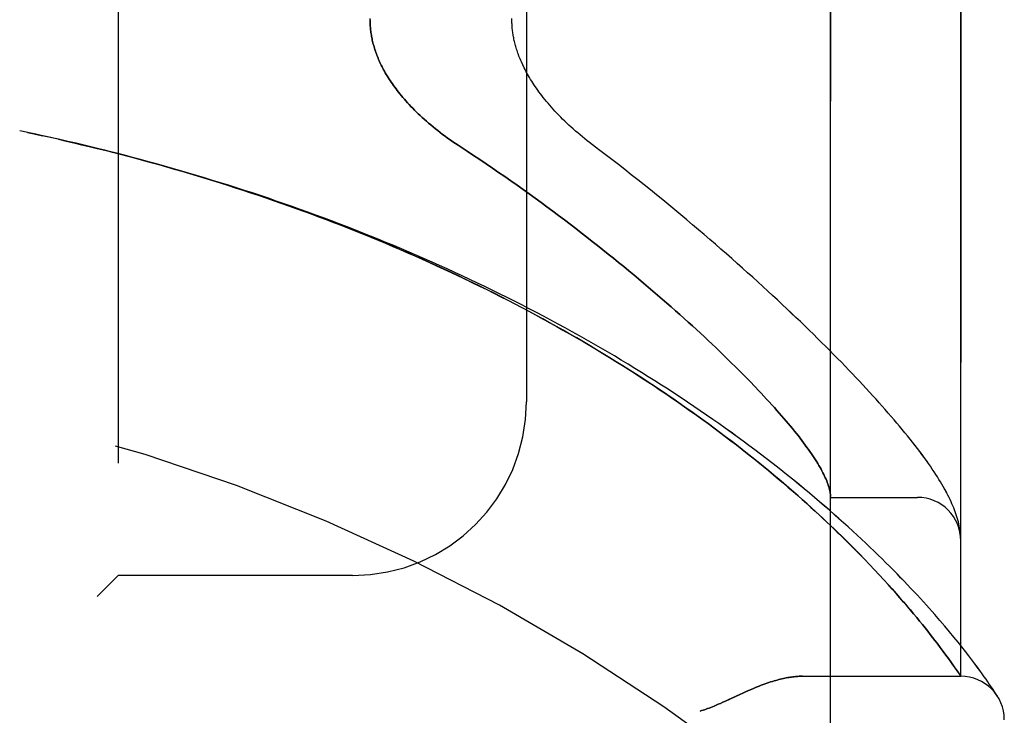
# Model space of a CAD drawing. Header units: inches. Extents: x 0 to 262, y 0 to 169.
# Tile 255 of 256: x 137.07 to 138.49, y 73.85 to 74.85. Entities that reach past the tile are written whole.
import ezdxf

# ---------------------------------------------------------------- set-up
doc = ezdxf.new("R2010")
doc.units = ezdxf.units.IN
doc.header["$LTSCALE"] = 14.384615
doc.header["$MEASUREMENT"] = 0
doc.linetypes.add('HIDDEN', pattern=[0.2, 0.1, -0.1])
doc.layers.add('LEFTHAND_DOOR_ASSEMBLY', color=7, linetype='CONTINUOUS')
doc.layers.add('RIGHTHAND_DOOR_ASSEMBLY', color=7, linetype='CONTINUOUS')

msp = doc.modelspace()

# ---------------------------------------------------------------- linework, layer by layer
at = {"layer": 'LEFTHAND_DOOR_ASSEMBLY', "color": 8, "linetype": 'HIDDEN'}
for p, q in [((138.2404, 73.5293), (138.2404, 76.1718)), ((138.4279, 73.9055), (138.4279, 75.7955)), ((137.2154, 75.6505), (137.2154, 74.0505)), ((137.8029, 75.4005), (137.8029, 74.3005)), ((137.0854, 74.6881), (137.0739, 74.6905)), ((137.097, 74.6856), (137.085, 74.6882)), ((137.1086, 74.6831), (137.097, 74.6856)), ((138.0857, 74.3685), (138.0957, 74.3587)), ((138.0957, 74.3587), (138.1054, 74.3491)), ((138.1054, 74.3491), (138.1147, 74.3398)), ((138.1147, 74.3398), (138.1237, 74.3306)), ((138.2404, 74.163), (138.3654, 74.163)), ((138.4271, 74.1129), (138.4269, 74.114)), ((138.4272, 74.1122), (138.4271, 74.1129)), ((138.4273, 74.1115), (138.4272, 74.1122)), ((138.2645, 74.0991), (138.2553, 74.1081)), ((138.2732, 74.0904), (138.2645, 74.0991)), ((138.4275, 74.1098), (138.4274, 74.1104)), ((138.4275, 74.1091), (138.4275, 74.1098)), ((138.4276, 74.1084), (138.4275, 74.1091)), ((138.4276, 74.1077), (138.4276, 74.1084)), ((138.4277, 74.107), (138.4276, 74.1077)), ((138.2814, 74.0821), (138.2732, 74.0904)), ((138.2892, 74.074), (138.2814, 74.0821)), ((138.2967, 74.0663), (138.2892, 74.074)), ((138.3038, 74.0587), (138.2967, 74.0663)), ((138.3106, 74.0515), (138.3038, 74.0587)), ((137.2154, 74.0505), (137.1854, 74.0205)), ((137.5529, 74.0505), (137.2154, 74.0505)), ((138.3171, 74.0444), (138.3106, 74.0515)), ((138.3233, 74.0376), (138.3171, 74.0444)), ((138.3292, 74.031), (138.3233, 74.0376)), ((138.3349, 74.0246), (138.3292, 74.031)), ((138.3403, 74.0184), (138.3349, 74.0246)), ((138.3456, 74.0123), (138.3403, 74.0184)), ((138.3506, 74.0065), (138.3456, 74.0123)), ((138.3554, 74.0008), (138.3506, 74.0065)), ((138.36, 73.9953), (138.3554, 74.0008)), ((138.3644, 73.99), (138.36, 73.9953)), ((138.3686, 73.9848), (138.3644, 73.99)), ((138.3727, 73.9798), (138.3686, 73.9848)), ((138.3979, 73.9857), (138.3904, 73.9943)), ((138.4049, 73.9774), (138.3979, 73.9857)), ((138.3766, 73.975), (138.3727, 73.9798)), ((138.3803, 73.9703), (138.3766, 73.975)), ((138.3839, 73.9657), (138.3803, 73.9703)), ((138.4116, 73.9695), (138.4049, 73.9774)), ((138.3873, 73.9613), (138.3839, 73.9657)), ((138.3906, 73.957), (138.3873, 73.9613)), ((138.3938, 73.9529), (138.3906, 73.957)), ((138.4179, 73.9619), (138.4116, 73.9695)), ((138.4238, 73.9546), (138.4179, 73.9619)), ((138.3983, 73.9469), (138.3938, 73.9529)), ((138.4025, 73.9413), (138.3983, 73.9469)), ((138.4293, 73.9477), (138.4238, 73.9546)), ((138.4344, 73.9412), (138.4293, 73.9477)), ((138.4065, 73.9359), (138.4025, 73.9413)), ((138.4101, 73.9309), (138.4065, 73.9359)), ((138.4135, 73.9262), (138.4101, 73.9309)), ((138.4392, 73.935), (138.4344, 73.9412)), ((138.4437, 73.9291), (138.4392, 73.935)), ((138.4478, 73.9236), (138.4437, 73.9291)), ((138.4166, 73.9219), (138.4135, 73.9262)), ((138.4194, 73.9179), (138.4166, 73.9219)), ((138.4225, 73.9134), (138.4194, 73.9179)), ((138.4516, 73.9184), (138.4478, 73.9236)), ((138.4552, 73.9136), (138.4516, 73.9184)), ((138.4584, 73.9091), (138.4552, 73.9136)), ((138.1999, 73.9055), (138.4279, 73.9055)), ((138.4254, 73.9093), (138.4225, 73.9134)), ((138.4273, 73.9065), (138.4254, 73.9093)), ((138.4614, 73.9049), (138.4584, 73.9091)), ((138.4641, 73.9011), (138.4614, 73.9049)), ((138.4666, 73.8975), (138.4641, 73.9011)), ((138.4688, 73.8943), (138.4666, 73.8975)), ((138.4718, 73.89), (138.4688, 73.8943)), ((138.4742, 73.8863), (138.4718, 73.89)), ((138.4762, 73.8833), (138.4742, 73.8863)), ((138.4783, 73.8802), (138.4762, 73.8833))]:
    msp.add_line(p, q, dxfattribs=at)
for points in [[(137.5779, 74.8505), (137.5779, 74.8487), (137.578, 74.8469), (137.578, 74.845), (137.5781, 74.8432), (137.5782, 74.8414), (137.5784, 74.8395), (137.5786, 74.8377), (137.5787, 74.8359), (137.579, 74.834), (137.5792, 74.8322), (137.5795, 74.8303), (137.5798, 74.8284), (137.5801, 74.8265), (137.5805, 74.8247), (137.5808, 74.8228), (137.5812, 74.8209), (137.5817, 74.819), (137.5821, 74.8171), (137.5826, 74.8152), (137.5832, 74.8132), (137.5837, 74.8113), (137.5843, 74.8093), (137.5849, 74.8074), (137.5856, 74.8054), (137.5863, 74.8034), (137.587, 74.8014), (137.5878, 74.7994), (137.5886, 74.7974), (137.5894, 74.7953), (137.5903, 74.7933), (137.5912, 74.7912), (137.5921, 74.7891), (137.5931, 74.787), (137.5941, 74.7849), (137.5952, 74.7828), (137.5963, 74.7806), (137.5975, 74.7785), (137.5987, 74.7763), (137.5999, 74.7741), (137.6012, 74.7718), (137.6026, 74.7696), (137.604, 74.7673), (137.6054, 74.7651), (137.6069, 74.7628), (137.6085, 74.7604), (137.6101, 74.7581), (137.6118, 74.7557), (137.6135, 74.7533), (137.6153, 74.7509), (137.6172, 74.7485), (137.6191, 74.746), (137.621, 74.7436), (137.6231, 74.7411), (137.6252, 74.7386), (137.6274, 74.7361), (137.6296, 74.7335), (137.6319, 74.7309), (137.6343, 74.7284), (137.6368, 74.7258), (137.6393, 74.7232), (137.6419, 74.7205), (137.6445, 74.7179), (137.6473, 74.7152), (137.6501, 74.7125), (137.653, 74.7099), (137.656, 74.7072), (137.659, 74.7045), (137.6621, 74.7018), (137.6653, 74.6991), (137.6686, 74.6963), (137.6719, 74.6936), (137.6753, 74.6909), (137.6787, 74.6882), (137.6823, 74.6855), (137.6859, 74.6828), (137.6895, 74.6802), (137.6932, 74.6775), (137.697, 74.6749), (137.7008, 74.6723), (137.7047, 74.6697), (137.7178, 74.6611)], [(137.9067, 74.6639), (137.8937, 74.6737), (137.8903, 74.6764), (137.8868, 74.6792), (137.8834, 74.6819), (137.8801, 74.6847), (137.8768, 74.6875), (137.8735, 74.6903), (137.8703, 74.6932), (137.8671, 74.696), (137.864, 74.6989), (137.861, 74.7017), (137.858, 74.7046), (137.855, 74.7075), (137.8522, 74.7103), (137.8494, 74.7132), (137.8466, 74.7161), (137.844, 74.7189), (137.8414, 74.7218), (137.8388, 74.7246), (137.8364, 74.7274), (137.834, 74.7302), (137.8317, 74.733), (137.8294, 74.7358), (137.8272, 74.7385), (137.8251, 74.7413), (137.823, 74.744), (137.821, 74.7467), (137.8191, 74.7493), (137.8172, 74.7519), (137.8154, 74.7545), (137.8137, 74.7571), (137.8121, 74.7597), (137.8105, 74.7622), (137.8089, 74.7646), (137.8074, 74.7671), (137.806, 74.7695), (137.8047, 74.7719), (137.8034, 74.7742), (137.8021, 74.7765), (137.8009, 74.7788), (137.7997, 74.7811), (137.7986, 74.7833), (137.7976, 74.7856), (137.7966, 74.7877), (137.7956, 74.7899), (137.7947, 74.792), (137.7938, 74.7941), (137.793, 74.7962), (137.7922, 74.7982), (137.7914, 74.8002), (137.7907, 74.8022), (137.79, 74.8042), (137.7894, 74.8061), (137.7887, 74.808), (137.7882, 74.8099), (137.7876, 74.8118), (137.7871, 74.8136), (137.7866, 74.8155), (137.7862, 74.8173), (137.7857, 74.8191), (137.7853, 74.8208), (137.7849, 74.8226), (137.7846, 74.8243), (137.7843, 74.826), (137.784, 74.8277), (137.7837, 74.8294), (137.7834, 74.8311), (137.7832, 74.8327), (137.783, 74.8344), (137.7828, 74.836), (137.7826, 74.8377), (137.7825, 74.8393), (137.7824, 74.8409), (137.7823, 74.8425), (137.7822, 74.8441), (137.7821, 74.8457), (137.7821, 74.8473), (137.782, 74.8489), (137.782, 74.8505), (137.782, 74.8521)], [(137.1185, 74.6809), (137.1073, 74.6834), (137.0962, 74.6858)], [(138.2553, 74.1081), (138.2505, 74.1127), (138.2456, 74.1175), (138.2405, 74.1223), (138.2353, 74.1272), (138.2299, 74.1323), (138.2244, 74.1375), (138.2186, 74.1427), (138.2127, 74.1482), (138.2066, 74.1537), (138.2002, 74.1594), (138.1937, 74.1651), (138.187, 74.171), (138.1802, 74.1769), (138.1732, 74.183), (138.1661, 74.189), (138.1588, 74.1951), (138.1515, 74.2012), (138.144, 74.2073), (138.1365, 74.2135), (138.1289, 74.2196), (138.1212, 74.2257), (138.1134, 74.2319), (138.1055, 74.238), (138.0975, 74.2442), (138.0895, 74.2503), (138.0814, 74.2564), (138.0732, 74.2626), (138.0649, 74.2687), (138.0565, 74.2748), (138.0481, 74.2809), (138.0396, 74.287), (138.031, 74.293), (138.0223, 74.2991), (138.0136, 74.3051), (138.0048, 74.3111), (137.9959, 74.3171), (137.987, 74.3231), (137.978, 74.329), (137.969, 74.3349), (137.9598, 74.3408), (137.9507, 74.3466), (137.9414, 74.3525), (137.9321, 74.3583), (137.9228, 74.364), (137.9134, 74.3698), (137.9039, 74.3755), (137.8944, 74.3812), (137.8849, 74.3868), (137.8753, 74.3924), (137.8656, 74.398), (137.8559, 74.4035), (137.8461, 74.409), (137.8363, 74.4144), (137.8265, 74.4199), (137.8166, 74.4252), (137.8067, 74.4306), (137.7967, 74.4359), (137.7867, 74.4411), (137.7766, 74.4464), (137.7665, 74.4515), (137.7564, 74.4567), (137.7462, 74.4618), (137.736, 74.4668), (137.7258, 74.4718), (137.7155, 74.4768), (137.7052, 74.4817), (137.6949, 74.4866), (137.6845, 74.4914), (137.6741, 74.4962), (137.6637, 74.501), (137.6532, 74.5057), (137.6427, 74.5103), (137.6322, 74.5149), (137.6217, 74.5195), (137.6111, 74.524), (137.6005, 74.5285), (137.5899, 74.533), (137.5793, 74.5373), (137.5686, 74.5417), (137.5579, 74.546), (137.5472, 74.5502), (137.5365, 74.5545), (137.5257, 74.5586), (137.5149, 74.5627), (137.5041, 74.5668), (137.4933, 74.5708), (137.4825, 74.5748), (137.4717, 74.5788), (137.4608, 74.5826), (137.4499, 74.5865), (137.439, 74.5903), (137.4281, 74.594), (137.4172, 74.5978), (137.4062, 74.6014), (137.3953, 74.605), (137.3843, 74.6086), (137.3733, 74.6121), (137.3623, 74.6156), (137.3513, 74.6191), (137.3403, 74.6224), (137.3293, 74.6258), (137.3183, 74.6291), (137.3072, 74.6323), (137.2962, 74.6356), (137.2851, 74.6387), (137.274, 74.6418), (137.263, 74.6449), (137.2519, 74.648), (137.2408, 74.6509), (137.2297, 74.6539), (137.2186, 74.6568), (137.2075, 74.6596), (137.1964, 74.6625), (137.1852, 74.6652), (137.1741, 74.6679), (137.163, 74.6706), (137.1519, 74.6733), (137.1407, 74.6759), (137.1296, 74.6784), (137.1086, 74.6831)], [(138.3904, 73.9943), (138.3864, 73.9988), (138.3824, 74.0033), (138.3783, 74.0079), (138.3741, 74.0125), (138.3697, 74.0173), (138.3653, 74.0221), (138.3607, 74.0271), (138.356, 74.032), (138.3513, 74.0371), (138.3464, 74.0422), (138.3413, 74.0474), (138.3362, 74.0527), (138.331, 74.058), (138.3256, 74.0634), (138.3201, 74.0689), (138.3146, 74.0744), (138.3089, 74.0799), (138.303, 74.0856), (138.2971, 74.0913), (138.2911, 74.097), (138.2849, 74.1028), (138.2787, 74.1086), (138.2723, 74.1145), (138.2658, 74.1204), (138.2592, 74.1264), (138.2525, 74.1324), (138.2457, 74.1384), (138.2388, 74.1445), (138.2317, 74.1506), (138.2246, 74.1567), (138.2174, 74.1628), (138.21, 74.169), (138.2026, 74.1752), (138.195, 74.1814), (138.1874, 74.1876), (138.1797, 74.1939), (138.1718, 74.2001), (138.1639, 74.2064), (138.1559, 74.2127), (138.1478, 74.2189), (138.1396, 74.2252), (138.1313, 74.2315), (138.1229, 74.2378), (138.1145, 74.244), (138.1059, 74.2503), (138.0973, 74.2566), (138.0886, 74.2628), (138.0798, 74.2691), (138.0709, 74.2753), (138.062, 74.2815), (138.0529, 74.2877), (138.0438, 74.2939), (138.0347, 74.3001), (138.0254, 74.3063), (138.0161, 74.3124), (138.0067, 74.3185), (137.9973, 74.3246), (137.9878, 74.3307), (137.9782, 74.3367), (137.9685, 74.3427), (137.9588, 74.3487), (137.9491, 74.3547), (137.9392, 74.3606), (137.9294, 74.3665), (137.9194, 74.3724), (137.9094, 74.3782), (137.8994, 74.384), (137.8893, 74.3898), (137.8791, 74.3955), (137.8689, 74.4012), (137.8587, 74.4068), (137.8484, 74.4124), (137.838, 74.418), (137.8276, 74.4236), (137.8172, 74.4291), (137.8067, 74.4345), (137.7962, 74.4399), (137.7856, 74.4453), (137.775, 74.4506), (137.7644, 74.4559), (137.7537, 74.4612), (137.743, 74.4664), (137.7323, 74.4715), (137.7215, 74.4767), (137.7107, 74.4817), (137.6998, 74.4868), (137.6889, 74.4917), (137.678, 74.4967), (137.6671, 74.5016), (137.6561, 74.5064), (137.6451, 74.5112), (137.6341, 74.516), (137.623, 74.5207), (137.6119, 74.5253), (137.6008, 74.5299), (137.5897, 74.5345), (137.5785, 74.539), (137.5674, 74.5435), (137.5562, 74.5479), (137.5449, 74.5523), (137.5337, 74.5566), (137.5224, 74.5609), (137.5111, 74.5651), (137.4998, 74.5693), (137.4885, 74.5734), (137.4772, 74.5775), (137.4658, 74.5816), (137.4545, 74.5856), (137.4431, 74.5895), (137.4317, 74.5934), (137.4203, 74.5973), (137.4088, 74.6011), (137.3974, 74.6048), (137.3859, 74.6085), (137.3745, 74.6122), (137.363, 74.6158), (137.3515, 74.6193), (137.34, 74.6229), (137.3285, 74.6263), (137.317, 74.6297), (137.3054, 74.6331), (137.2939, 74.6364), (137.2823, 74.6397), (137.2708, 74.6429), (137.2592, 74.6461), (137.2477, 74.6492), (137.2361, 74.6523), (137.2245, 74.6553), (137.2129, 74.6583), (137.2014, 74.6613), (137.1898, 74.6642), (137.1782, 74.667), (137.1666, 74.6698), (137.155, 74.6726), (137.1434, 74.6753), (137.1318, 74.6779), (137.1202, 74.6805)], [(137.7178, 74.6611), (137.7269, 74.6551), (137.736, 74.6491), (137.745, 74.643), (137.754, 74.6369), (137.7629, 74.6307), (137.7718, 74.6246), (137.7807, 74.6184), (137.7895, 74.6122), (137.7982, 74.606), (137.8069, 74.5998), (137.8155, 74.5936), (137.824, 74.5873), (137.8325, 74.5811), (137.8409, 74.5749), (137.8492, 74.5686), (137.8575, 74.5624), (137.8657, 74.5562), (137.8738, 74.55), (137.8818, 74.5438), (137.8897, 74.5377), (137.8976, 74.5315), (137.9053, 74.5254), (137.913, 74.5193), (137.9206, 74.5132), (137.9281, 74.5071), (137.9355, 74.5011), (137.9429, 74.4951), (137.9501, 74.4891), (137.9573, 74.4832), (137.9643, 74.4773), (137.9713, 74.4714), (137.9781, 74.4656), (137.9849, 74.4598), (137.9916, 74.4541), (137.9982, 74.4484), (138.0047, 74.4427), (138.0111, 74.4371), (138.0174, 74.4315), (138.0236, 74.426), (138.0297, 74.4205), (138.0357, 74.4151), (138.0417, 74.4097), (138.0475, 74.4044), (138.0532, 74.3991), (138.0589, 74.3939), (138.0644, 74.3887), (138.0699, 74.3836), (138.0752, 74.3785), (138.0805, 74.3734), (138.0857, 74.3685)], [(138.4269, 74.114), (138.4266, 74.1166), (138.4261, 74.1193), (138.4256, 74.122), (138.425, 74.1248), (138.4243, 74.1276), (138.4235, 74.1305), (138.4227, 74.1333), (138.4218, 74.1362), (138.4209, 74.1391), (138.4199, 74.142), (138.4188, 74.145), (138.4176, 74.1479), (138.4164, 74.1509), (138.4151, 74.1538), (138.4138, 74.1568), (138.4124, 74.1598), (138.4109, 74.1629), (138.4094, 74.166), (138.4077, 74.1691), (138.4061, 74.1723), (138.4043, 74.1755), (138.4024, 74.1787), (138.4005, 74.1821), (138.3985, 74.1855), (138.3964, 74.1889), (138.3941, 74.1925), (138.3918, 74.1961), (138.3894, 74.1999), (138.3868, 74.2037), (138.3841, 74.2077), (138.3813, 74.2117), (138.3783, 74.2159), (138.3752, 74.2202), (138.3721, 74.2245), (138.3688, 74.2289), (138.3654, 74.2334), (138.362, 74.2378), (138.3584, 74.2424), (138.3549, 74.2469), (138.3512, 74.2514), (138.3475, 74.256), (138.3437, 74.2606), (138.3398, 74.2653), (138.3359, 74.27), (138.3318, 74.2748), (138.3277, 74.2796), (138.3235, 74.2844), (138.3192, 74.2893), (138.3149, 74.2942), (138.3104, 74.2992), (138.3059, 74.3043), (138.3013, 74.3093), (138.2966, 74.3145), (138.2918, 74.3196), (138.287, 74.3249), (138.282, 74.3302), (138.277, 74.3355), (138.2719, 74.3409), (138.2667, 74.3463), (138.2614, 74.3518), (138.256, 74.3574), (138.2505, 74.363), (138.2449, 74.3686), (138.2393, 74.3744), (138.2335, 74.3801), (138.2276, 74.386), (138.2217, 74.3918), (138.2157, 74.3978), (138.2095, 74.4038), (138.2033, 74.4098), (138.197, 74.4159), (138.1906, 74.422), (138.1841, 74.4282), (138.1774, 74.4345), (138.1707, 74.4408), (138.1639, 74.4472), (138.157, 74.4536), (138.1501, 74.46), (138.143, 74.4665), (138.1358, 74.4731), (138.1285, 74.4797), (138.1211, 74.4864), (138.1136, 74.4931), (138.106, 74.4998), (138.0984, 74.5066), (138.0906, 74.5135), (138.0827, 74.5203), (138.0748, 74.5273), (138.0667, 74.5342), (138.0586, 74.5412), (138.0503, 74.5482), (138.042, 74.5553), (138.0336, 74.5624), (138.0251, 74.5695), (138.0165, 74.5767), (138.0078, 74.5839), (137.999, 74.5911), (137.9901, 74.5983), (137.9812, 74.6055), (137.9721, 74.6128), (137.963, 74.6201), (137.9538, 74.6274), (137.9445, 74.6347), (137.9352, 74.642), (137.9258, 74.6493), (137.9163, 74.6566), (137.9067, 74.6639)], [(138.1237, 74.3306), (138.1323, 74.3217), (138.1365, 74.3173), (138.1406, 74.313), (138.1445, 74.3087), (138.1484, 74.3045), (138.1523, 74.3004), (138.156, 74.2963), (138.1596, 74.2922), (138.1632, 74.2882), (138.1667, 74.2843), (138.17, 74.2804), (138.1733, 74.2766), (138.1765, 74.2728), (138.1797, 74.2691), (138.1827, 74.2655), (138.1857, 74.2619), (138.1886, 74.2583), (138.1914, 74.2548), (138.1941, 74.2514), (138.1967, 74.248), (138.1993, 74.2447), (138.2017, 74.2414), (138.2041, 74.2381), (138.2065, 74.235), (138.2087, 74.2319), (138.2108, 74.2288), (138.2129, 74.2258), (138.2149, 74.2228), (138.2168, 74.2199), (138.2187, 74.2171), (138.2205, 74.2143), (138.2221, 74.2115), (138.2238, 74.2088), (138.2253, 74.2062), (138.2268, 74.2036), (138.2281, 74.201), (138.2294, 74.1985), (138.2307, 74.1961), (138.2318, 74.1937), (138.2329, 74.1913), (138.2339, 74.189), (138.2349, 74.1868), (138.2357, 74.1846), (138.2365, 74.1825), (138.2372, 74.1804), (138.2379, 74.1783), (138.2385, 74.1763), (138.239, 74.1744), (138.2394, 74.1725), (138.2397, 74.1706), (138.24, 74.1688), (138.2402, 74.1671)], [(138.2402, 74.1671), (138.2403, 74.1666), (138.2403, 74.1661), (138.2403, 74.1657), (138.2404, 74.1653), (138.2404, 74.1649), (138.2404, 74.1646), (138.2404, 74.1643), (138.2404, 74.164)], [(138.4274, 74.1104), (138.4273, 74.1108), (138.4273, 74.1115)], [(138.4279, 74.1016), (138.4279, 74.102), (138.4279, 74.1023), (138.4279, 74.1027), (138.4279, 74.1031), (138.4279, 74.1034), (138.4279, 74.1038), (138.4279, 74.1042), (138.4278, 74.1046), (138.4278, 74.1049), (138.4278, 74.1053), (138.4278, 74.1056), (138.4278, 74.106), (138.4277, 74.1063), (138.4277, 74.107)], [(138.1999, 73.9055), (138.1983, 73.9055), (138.1967, 73.9055), (138.1951, 73.9054), (138.1934, 73.9053), (138.1917, 73.9052), (138.1899, 73.9051), (138.1882, 73.9049), (138.1864, 73.9047), (138.1845, 73.9044), (138.1826, 73.9042), (138.1807, 73.9039), (138.1788, 73.9035), (138.1768, 73.9032), (138.1747, 73.9027), (138.1726, 73.9023), (138.1705, 73.9018), (138.1683, 73.9013), (138.1661, 73.9007), (138.1638, 73.9001), (138.1615, 73.8995), (138.1591, 73.8988), (138.1567, 73.898), (138.1542, 73.8973), (138.1517, 73.8964), (138.149, 73.8955), (138.1463, 73.8946), (138.1436, 73.8936), (138.1407, 73.8925), (138.1378, 73.8913), (138.1348, 73.8901), (138.1316, 73.8889), (138.1284, 73.8875), (138.125, 73.8861), (138.1216, 73.8846), (138.1179, 73.8829), (138.1141, 73.8812), (138.1101, 73.8794), (138.0931, 73.8715)], [(138.4279, 73.9055), (138.4279, 73.9056), (138.4273, 73.9065)], [(138.0931, 73.8715), (138.0892, 73.8697), (138.0856, 73.868), (138.0822, 73.8665), (138.079, 73.8651), (138.076, 73.8638), (138.0732, 73.8626), (138.0705, 73.8616), (138.0681, 73.8606), (138.0657, 73.8597), (138.0634, 73.8589), (138.0613, 73.8581), (138.0591, 73.8574), (138.057, 73.8568), (138.055, 73.8561), (138.0529, 73.8555)], [(138.4804, 73.877), (138.4803, 73.8771), (138.4803, 73.8772), (138.4783, 73.8802)]]:
    msp.add_lwpolyline(points, dxfattribs=at)
for centre, radius, start, end in [((136.4279, 71.5754), 2.7751, 43.8884, 90), ((137.5529, 74.3005), 0.25, 270, 360), ((138.3654, 74.1005), 0.0625, 0, 90), ((138.4279, 73.843), 0.0625, 0, 90)]:
    msp.add_arc(centre, radius, start, end, dxfattribs=at)
at = {"layer": 'RIGHTHAND_DOOR_ASSEMBLY', "color": 8, "linetype": 'HIDDEN'}
for p, q in [((138.2404, 76.1718), (138.2404, 73.5293)), ((138.4279, 75.7955), (138.4279, 73.9055)), ((137.2154, 75.6505), (137.2154, 74.0505)), ((137.8029, 75.4005), (137.8029, 74.3005)), ((137.0854, 74.6881), (137.0739, 74.6905)), ((137.085, 74.6882), (137.097, 74.6856)), ((137.0962, 74.6858), (137.1073, 74.6834)), ((137.1086, 74.6831), (137.097, 74.6856)), ((137.1202, 74.6805), (137.1073, 74.6834)), ((138.0957, 74.3587), (138.0857, 74.3685)), ((138.1054, 74.3491), (138.0957, 74.3587)), ((138.1147, 74.3398), (138.1054, 74.3491)), ((138.1237, 74.3306), (138.1147, 74.3398)), ((138.2404, 74.163), (138.3654, 74.163)), ((138.4271, 74.1129), (138.4269, 74.114)), ((138.4272, 74.1122), (138.4271, 74.1129)), ((138.4273, 74.1115), (138.4272, 74.1122)), ((138.255, 74.1084), (138.2642, 74.0993)), ((138.2642, 74.0993), (138.273, 74.0906)), ((138.4275, 74.1098), (138.4274, 74.1104)), ((138.4275, 74.1091), (138.4275, 74.1098)), ((138.4276, 74.1084), (138.4275, 74.1091)), ((138.4276, 74.1077), (138.4276, 74.1084)), ((138.4277, 74.1071), (138.4276, 74.1077)), ((138.273, 74.0906), (138.2812, 74.0823)), ((138.2812, 74.0823), (138.2891, 74.0742)), ((138.2891, 74.0742), (138.2965, 74.0664)), ((138.2965, 74.0664), (138.3037, 74.0589)), ((138.3037, 74.0589), (138.3105, 74.0516)), ((137.1854, 74.0205), (137.2154, 74.0505)), ((137.5529, 74.0505), (137.2154, 74.0505)), ((138.3105, 74.0516), (138.317, 74.0445)), ((138.317, 74.0445), (138.3232, 74.0377)), ((138.3232, 74.0377), (138.3291, 74.0311)), ((138.3291, 74.0311), (138.3348, 74.0247)), ((138.3348, 74.0247), (138.3403, 74.0185)), ((138.3403, 74.0185), (138.3455, 74.0124)), ((138.3455, 74.0124), (138.3505, 74.0065)), ((138.3505, 74.0065), (138.3553, 74.0009)), ((138.3553, 74.0009), (138.3599, 73.9954)), ((138.3599, 73.9954), (138.3644, 73.99)), ((138.3644, 73.99), (138.3686, 73.9849)), ((138.3686, 73.9849), (138.3727, 73.9798)), ((138.3979, 73.9857), (138.3904, 73.9943)), ((138.4049, 73.9774), (138.3979, 73.9857)), ((138.3727, 73.9798), (138.3766, 73.975)), ((138.3766, 73.975), (138.3803, 73.9703)), ((138.3803, 73.9703), (138.3839, 73.9657)), ((138.4116, 73.9694), (138.4049, 73.9774)), ((138.3839, 73.9657), (138.3873, 73.9613)), ((138.3873, 73.9613), (138.3906, 73.957)), ((138.3906, 73.957), (138.3938, 73.9529)), ((138.4179, 73.9618), (138.4116, 73.9694)), ((138.4238, 73.9546), (138.4179, 73.9618)), ((138.3938, 73.9529), (138.3983, 73.9469)), ((138.3983, 73.9469), (138.4025, 73.9412)), ((138.4293, 73.9477), (138.4238, 73.9546)), ((138.4344, 73.9411), (138.4293, 73.9477)), ((138.4025, 73.9412), (138.4065, 73.9359)), ((138.4065, 73.9359), (138.4101, 73.9309)), ((138.4101, 73.9309), (138.4135, 73.9262)), ((138.4392, 73.935), (138.4344, 73.9411)), ((138.4437, 73.9291), (138.4392, 73.935)), ((138.4478, 73.9236), (138.4437, 73.9291)), ((138.4135, 73.9262), (138.4166, 73.9218)), ((138.4166, 73.9218), (138.4194, 73.9178)), ((138.4517, 73.9184), (138.4478, 73.9236)), ((138.4552, 73.9136), (138.4517, 73.9184)), ((138.4584, 73.9091), (138.4552, 73.9136)), ((138.1999, 73.9055), (138.4279, 73.9055)), ((138.4614, 73.9049), (138.4584, 73.9091)), ((138.4641, 73.9011), (138.4614, 73.9049)), ((138.4666, 73.8975), (138.4641, 73.9011)), ((138.4688, 73.8943), (138.4666, 73.8975)), ((138.4718, 73.89), (138.4688, 73.8943)), ((138.4742, 73.8863), (138.4718, 73.89)), ((138.4762, 73.8833), (138.4742, 73.8863)), ((138.4783, 73.8802), (138.4762, 73.8833)), ((138.4804, 73.877), (138.4783, 73.8802)), ((138.4801, 73.8775), (138.4807, 73.8766)), ((138.4803, 73.8771), (138.4803, 73.8772)), ((138.4807, 73.8766), (138.4804, 73.877))]:
    msp.add_line(p, q, dxfattribs=at)
for points in [[(137.7178, 74.6611), (137.7047, 74.6697), (137.7008, 74.6723), (137.697, 74.6749), (137.6932, 74.6775), (137.6895, 74.6802), (137.6859, 74.6828), (137.6823, 74.6855), (137.6787, 74.6882), (137.6753, 74.6909), (137.6719, 74.6936), (137.6686, 74.6963), (137.6653, 74.6991), (137.6621, 74.7018), (137.659, 74.7045), (137.656, 74.7072), (137.653, 74.7099), (137.6501, 74.7125), (137.6473, 74.7152), (137.6445, 74.7179), (137.6419, 74.7205), (137.6393, 74.7232), (137.6368, 74.7258), (137.6343, 74.7284), (137.6319, 74.7309), (137.6296, 74.7335), (137.6274, 74.7361), (137.6252, 74.7386), (137.6231, 74.7411), (137.621, 74.7436), (137.6191, 74.746), (137.6172, 74.7485), (137.6153, 74.7509), (137.6135, 74.7533), (137.6118, 74.7557), (137.6101, 74.7581), (137.6085, 74.7604), (137.6069, 74.7628), (137.6054, 74.7651), (137.604, 74.7673), (137.6026, 74.7696), (137.6012, 74.7718), (137.5999, 74.7741), (137.5987, 74.7763), (137.5975, 74.7785), (137.5963, 74.7806), (137.5952, 74.7828), (137.5941, 74.7849), (137.5931, 74.787), (137.5921, 74.7891), (137.5912, 74.7912), (137.5903, 74.7933), (137.5894, 74.7953), (137.5886, 74.7974), (137.5878, 74.7994), (137.587, 74.8014), (137.5863, 74.8034), (137.5856, 74.8054), (137.5849, 74.8074), (137.5843, 74.8093), (137.5837, 74.8113), (137.5832, 74.8132), (137.5826, 74.8152), (137.5821, 74.8171), (137.5817, 74.819), (137.5812, 74.8209), (137.5808, 74.8228), (137.5805, 74.8247), (137.5801, 74.8265), (137.5798, 74.8284), (137.5795, 74.8303), (137.5792, 74.8322), (137.579, 74.834), (137.5787, 74.8359), (137.5786, 74.8377), (137.5784, 74.8395), (137.5782, 74.8414), (137.5781, 74.8432), (137.578, 74.845), (137.578, 74.8469), (137.5779, 74.8487), (137.5779, 74.8505), (137.5779, 74.8524)], [(137.9067, 74.6639), (137.8937, 74.6737), (137.8903, 74.6764), (137.8868, 74.6792), (137.8834, 74.6819), (137.8801, 74.6847), (137.8768, 74.6875), (137.8735, 74.6903), (137.8703, 74.6932), (137.8671, 74.696), (137.864, 74.6989), (137.861, 74.7017), (137.858, 74.7046), (137.855, 74.7075), (137.8522, 74.7104), (137.8494, 74.7132), (137.8466, 74.7161), (137.844, 74.7189), (137.8414, 74.7218), (137.8388, 74.7246), (137.8364, 74.7274), (137.834, 74.7302), (137.8316, 74.733), (137.8294, 74.7358), (137.8272, 74.7385), (137.8251, 74.7413), (137.823, 74.744), (137.821, 74.7467), (137.8191, 74.7493), (137.8172, 74.752), (137.8154, 74.7546), (137.8137, 74.7571), (137.8121, 74.7597), (137.8105, 74.7622), (137.8089, 74.7646), (137.8074, 74.7671), (137.806, 74.7695), (137.8047, 74.7719), (137.8034, 74.7742), (137.8021, 74.7765), (137.8009, 74.7788), (137.7997, 74.7811), (137.7986, 74.7834), (137.7976, 74.7856), (137.7966, 74.7878), (137.7956, 74.7899), (137.7947, 74.792), (137.7938, 74.7941), (137.793, 74.7962), (137.7922, 74.7982), (137.7914, 74.8002), (137.7907, 74.8022), (137.79, 74.8042), (137.7894, 74.8061), (137.7887, 74.808), (137.7882, 74.8099), (137.7876, 74.8118), (137.7871, 74.8136), (137.7866, 74.8155), (137.7862, 74.8173), (137.7857, 74.8191), (137.7853, 74.8208), (137.7849, 74.8226), (137.7846, 74.8243), (137.7843, 74.826), (137.784, 74.8277), (137.7837, 74.8294), (137.7834, 74.8311), (137.7832, 74.8328), (137.783, 74.8344), (137.7828, 74.8361), (137.7826, 74.8377), (137.7825, 74.8393), (137.7824, 74.8409), (137.7823, 74.8425), (137.7822, 74.8441), (137.7821, 74.8457), (137.7821, 74.8473), (137.782, 74.8489), (137.782, 74.8505)], [(138.3904, 73.9943), (138.3865, 73.9987), (138.3824, 74.0033), (138.3783, 74.0079), (138.3741, 74.0125), (138.3698, 74.0173), (138.3653, 74.0221), (138.3607, 74.027), (138.3561, 74.032), (138.3513, 74.0371), (138.3464, 74.0422), (138.3414, 74.0474), (138.3362, 74.0527), (138.331, 74.058), (138.3256, 74.0634), (138.3202, 74.0688), (138.3146, 74.0744), (138.3089, 74.0799), (138.3031, 74.0856), (138.2971, 74.0912), (138.2911, 74.097), (138.2849, 74.1028), (138.2787, 74.1086), (138.2723, 74.1145), (138.2658, 74.1204), (138.2592, 74.1264), (138.2525, 74.1323), (138.2457, 74.1384), (138.2388, 74.1444), (138.2318, 74.1505), (138.2246, 74.1567), (138.2174, 74.1628), (138.21, 74.169), (138.2026, 74.1752), (138.1951, 74.1814), (138.1874, 74.1876), (138.1797, 74.1939), (138.1719, 74.2001), (138.1639, 74.2064), (138.1559, 74.2126), (138.1478, 74.2189), (138.1396, 74.2252), (138.1313, 74.2315), (138.123, 74.2377), (138.1145, 74.244), (138.106, 74.2503), (138.0973, 74.2565), (138.0886, 74.2628), (138.0798, 74.2691), (138.0709, 74.2753), (138.062, 74.2815), (138.053, 74.2877), (138.0439, 74.2939), (138.0347, 74.3001), (138.0254, 74.3063), (138.0161, 74.3124), (138.0067, 74.3185), (137.9973, 74.3246), (137.9878, 74.3307), (137.9782, 74.3367), (137.9685, 74.3427), (137.9588, 74.3487), (137.9491, 74.3547), (137.9393, 74.3606), (137.9294, 74.3665), (137.9194, 74.3724), (137.9094, 74.3782), (137.8994, 74.384), (137.8893, 74.3898), (137.8791, 74.3955), (137.8689, 74.4012), (137.8587, 74.4068), (137.8484, 74.4124), (137.838, 74.418), (137.8277, 74.4236), (137.8172, 74.429), (137.8067, 74.4345), (137.7962, 74.4399), (137.7857, 74.4453), (137.7751, 74.4506), (137.7644, 74.4559), (137.7537, 74.4612), (137.743, 74.4664), (137.7323, 74.4715), (137.7215, 74.4766), (137.7107, 74.4817), (137.6998, 74.4867), (137.689, 74.4917), (137.678, 74.4967), (137.6671, 74.5016), (137.6561, 74.5064), (137.6451, 74.5112), (137.6341, 74.5159), (137.623, 74.5207), (137.612, 74.5253), (137.6008, 74.5299), (137.5897, 74.5345), (137.5786, 74.539), (137.5674, 74.5435), (137.5562, 74.5479), (137.545, 74.5523), (137.5337, 74.5566), (137.5224, 74.5609), (137.5112, 74.5651), (137.4999, 74.5693), (137.4885, 74.5734), (137.4772, 74.5775), (137.4658, 74.5816), (137.4545, 74.5856), (137.4431, 74.5895), (137.4317, 74.5934), (137.4203, 74.5973), (137.4088, 74.6011), (137.3974, 74.6048), (137.3859, 74.6085), (137.3745, 74.6122), (137.363, 74.6158), (137.3515, 74.6193), (137.34, 74.6228), (137.3285, 74.6263), (137.317, 74.6297), (137.3054, 74.6331), (137.2939, 74.6364), (137.2824, 74.6397), (137.2708, 74.6429), (137.2592, 74.6461), (137.2477, 74.6492), (137.2361, 74.6523), (137.2245, 74.6553), (137.213, 74.6583), (137.2014, 74.6613), (137.1898, 74.6642), (137.1782, 74.667), (137.1666, 74.6698), (137.155, 74.6726), (137.1434, 74.6753), (137.1318, 74.6779), (137.1184, 74.6809)], [(137.1296, 74.6784), (137.1407, 74.6759), (137.1518, 74.6733), (137.1629, 74.6706), (137.1741, 74.668), (137.1852, 74.6652), (137.1963, 74.6625), (137.2074, 74.6597), (137.2185, 74.6568), (137.2296, 74.6539), (137.2407, 74.651), (137.2518, 74.648), (137.2628, 74.645), (137.2739, 74.6419), (137.285, 74.6388), (137.296, 74.6356), (137.3071, 74.6324), (137.3181, 74.6291), (137.3291, 74.6258), (137.3402, 74.6225), (137.3512, 74.6191), (137.3622, 74.6157), (137.3731, 74.6122), (137.3841, 74.6087), (137.3951, 74.6051), (137.406, 74.6015), (137.417, 74.5978), (137.4279, 74.5941), (137.4388, 74.5904), (137.4497, 74.5866), (137.4605, 74.5827), (137.4714, 74.5788), (137.4822, 74.5749), (137.4931, 74.5709), (137.5039, 74.5669), (137.5147, 74.5628), (137.5254, 74.5587), (137.5362, 74.5546), (137.5469, 74.5504), (137.5576, 74.5461), (137.5683, 74.5418), (137.5789, 74.5375), (137.5896, 74.5331), (137.6002, 74.5287), (137.6108, 74.5242), (137.6213, 74.5197), (137.6319, 74.5151), (137.6424, 74.5105), (137.6529, 74.5058), (137.6633, 74.5011), (137.6737, 74.4964), (137.6841, 74.4916), (137.6945, 74.4868), (137.7048, 74.4819), (137.7151, 74.477), (137.7254, 74.472), (137.7356, 74.467), (137.7458, 74.462), (137.756, 74.4569), (137.7661, 74.4517), (137.7762, 74.4466), (137.7863, 74.4414), (137.7963, 74.4361), (137.8062, 74.4308), (137.8162, 74.4255), (137.826, 74.4201), (137.8359, 74.4147), (137.8457, 74.4092), (137.8554, 74.4037), (137.8651, 74.3982), (137.8748, 74.3927), (137.8844, 74.3871), (137.894, 74.3814), (137.9035, 74.3758), (137.9129, 74.3701), (137.9223, 74.3643), (137.9317, 74.3586), (137.9409, 74.3528), (137.9502, 74.347), (137.9594, 74.3411), (137.9685, 74.3352), (137.9775, 74.3293), (137.9865, 74.3234), (137.9954, 74.3174), (138.0043, 74.3114), (138.0131, 74.3054), (138.0218, 74.2994), (138.0305, 74.2934), (138.039, 74.2873), (138.0476, 74.2812), (138.056, 74.2752), (138.0644, 74.2691), (138.0726, 74.2629), (138.0809, 74.2568), (138.089, 74.2507), (138.097, 74.2446), (138.105, 74.2384), (138.1129, 74.2323), (138.1207, 74.2261), (138.1284, 74.22), (138.136, 74.2139), (138.1435, 74.2078), (138.151, 74.2016), (138.1583, 74.1955), (138.1655, 74.1894), (138.1727, 74.1834), (138.1797, 74.1774), (138.1866, 74.1714), (138.1933, 74.1655), (138.1998, 74.1598), (138.2061, 74.1541), (138.2123, 74.1485), (138.2183, 74.1431), (138.224, 74.1378), (138.2296, 74.1326), (138.235, 74.1275), (138.2402, 74.1226), (138.2453, 74.1178), (138.2502, 74.113), (138.255, 74.1084)], [(138.0857, 74.3685), (138.0805, 74.3734), (138.0752, 74.3785), (138.0699, 74.3836), (138.0644, 74.3887), (138.0589, 74.3939), (138.0532, 74.3991), (138.0475, 74.4044), (138.0417, 74.4097), (138.0357, 74.4151), (138.0297, 74.4205), (138.0236, 74.426), (138.0174, 74.4315), (138.0111, 74.4371), (138.0047, 74.4427), (137.9982, 74.4484), (137.9916, 74.4541), (137.9849, 74.4598), (137.9781, 74.4656), (137.9713, 74.4714), (137.9643, 74.4773), (137.9573, 74.4832), (137.9501, 74.4891), (137.9429, 74.4951), (137.9355, 74.5011), (137.9281, 74.5071), (137.9206, 74.5132), (137.913, 74.5193), (137.9053, 74.5254), (137.8976, 74.5315), (137.8897, 74.5377), (137.8818, 74.5438), (137.8738, 74.55), (137.8657, 74.5562), (137.8575, 74.5624), (137.8492, 74.5686), (137.8409, 74.5749), (137.8325, 74.5811), (137.824, 74.5873), (137.8155, 74.5936), (137.8069, 74.5998), (137.7982, 74.606), (137.7895, 74.6122), (137.7807, 74.6184), (137.7718, 74.6246), (137.7629, 74.6307), (137.754, 74.6369), (137.745, 74.643), (137.736, 74.6491), (137.7269, 74.6551), (137.7178, 74.6611)], [(138.4269, 74.114), (138.4266, 74.1166), (138.4261, 74.1193), (138.4256, 74.122), (138.425, 74.1248), (138.4243, 74.1276), (138.4235, 74.1305), (138.4227, 74.1333), (138.4218, 74.1362), (138.4209, 74.1391), (138.4199, 74.1421), (138.4188, 74.145), (138.4176, 74.1479), (138.4164, 74.1509), (138.4151, 74.1538), (138.4138, 74.1568), (138.4124, 74.1598), (138.4109, 74.1629), (138.4094, 74.166), (138.4077, 74.1691), (138.406, 74.1723), (138.4043, 74.1755), (138.4024, 74.1788), (138.4005, 74.1821), (138.3985, 74.1855), (138.3963, 74.1889), (138.3941, 74.1925), (138.3918, 74.1961), (138.3893, 74.1999), (138.3868, 74.2037), (138.3841, 74.2077), (138.3813, 74.2118), (138.3783, 74.2159), (138.3752, 74.2202), (138.372, 74.2245), (138.3688, 74.2289), (138.3654, 74.2334), (138.3619, 74.2379), (138.3584, 74.2424), (138.3548, 74.2469), (138.3512, 74.2514), (138.3475, 74.256), (138.3437, 74.2607), (138.3398, 74.2653), (138.3358, 74.27), (138.3318, 74.2748), (138.3277, 74.2796), (138.3235, 74.2844), (138.3192, 74.2893), (138.3149, 74.2942), (138.3104, 74.2992), (138.3059, 74.3043), (138.3013, 74.3093), (138.2966, 74.3145), (138.2918, 74.3197), (138.287, 74.3249), (138.282, 74.3302), (138.277, 74.3355), (138.2719, 74.3409), (138.2667, 74.3463), (138.2614, 74.3518), (138.256, 74.3574), (138.2505, 74.363), (138.2449, 74.3687), (138.2392, 74.3744), (138.2335, 74.3801), (138.2276, 74.386), (138.2217, 74.3918), (138.2157, 74.3978), (138.2095, 74.4038), (138.2033, 74.4098), (138.197, 74.4159), (138.1906, 74.422), (138.184, 74.4282), (138.1774, 74.4345), (138.1707, 74.4408), (138.1639, 74.4472), (138.157, 74.4536), (138.15, 74.46), (138.143, 74.4666), (138.1358, 74.4731), (138.1285, 74.4797), (138.1211, 74.4864), (138.1136, 74.4931), (138.106, 74.4998), (138.0984, 74.5066), (138.0906, 74.5135), (138.0827, 74.5204), (138.0748, 74.5273), (138.0667, 74.5342), (138.0586, 74.5412), (138.0503, 74.5482), (138.042, 74.5553), (138.0336, 74.5624), (138.0251, 74.5695), (138.0164, 74.5767), (138.0078, 74.5839), (137.999, 74.5911), (137.9901, 74.5983), (137.9812, 74.6056), (137.9721, 74.6128), (137.963, 74.6201), (137.9538, 74.6274), (137.9445, 74.6347), (137.9352, 74.642), (137.9258, 74.6493), (137.9163, 74.6566), (137.9067, 74.6639)], [(138.2402, 74.1671), (138.24, 74.1688), (138.2397, 74.1706), (138.2394, 74.1725), (138.239, 74.1744), (138.2385, 74.1763), (138.2379, 74.1783), (138.2372, 74.1804), (138.2365, 74.1825), (138.2357, 74.1846), (138.2349, 74.1868), (138.2339, 74.189), (138.2329, 74.1913), (138.2318, 74.1937), (138.2307, 74.1961), (138.2294, 74.1985), (138.2281, 74.201), (138.2268, 74.2036), (138.2253, 74.2062), (138.2238, 74.2088), (138.2221, 74.2115), (138.2205, 74.2143), (138.2187, 74.2171), (138.2168, 74.2199), (138.2149, 74.2228), (138.2129, 74.2258), (138.2108, 74.2288), (138.2087, 74.2319), (138.2065, 74.235), (138.2041, 74.2381), (138.2017, 74.2414), (138.1993, 74.2447), (138.1967, 74.248), (138.1941, 74.2514), (138.1914, 74.2548), (138.1886, 74.2583), (138.1857, 74.2619), (138.1827, 74.2655), (138.1797, 74.2691), (138.1765, 74.2728), (138.1733, 74.2766), (138.17, 74.2804), (138.1667, 74.2843), (138.1632, 74.2882), (138.1596, 74.2922), (138.156, 74.2963), (138.1523, 74.3004), (138.1484, 74.3045), (138.1445, 74.3087), (138.1406, 74.313), (138.1365, 74.3173), (138.1323, 74.3217), (138.1237, 74.3306)], [(138.2404, 74.164), (138.2404, 74.1643), (138.2404, 74.1646), (138.2404, 74.1649), (138.2404, 74.1653), (138.2403, 74.1657), (138.2403, 74.1661), (138.2403, 74.1666), (138.2402, 74.1671)], [(138.4274, 74.1104), (138.4273, 74.1108), (138.4273, 74.1115)], [(138.4279, 74.1016), (138.4279, 74.102), (138.4279, 74.1023), (138.4279, 74.1027), (138.4279, 74.1031), (138.4279, 74.1035), (138.4279, 74.1038), (138.4279, 74.1042), (138.4278, 74.1046), (138.4278, 74.1049), (138.4278, 74.1053), (138.4278, 74.1056), (138.4278, 74.106), (138.4277, 74.1064), (138.4277, 74.1071)], [(138.4194, 73.9178), (138.4226, 73.9133), (138.4279, 73.9055)], [(138.1101, 73.8794), (138.1141, 73.8812), (138.1179, 73.8829), (138.1215, 73.8845), (138.125, 73.8861), (138.1284, 73.8875), (138.1316, 73.8889), (138.1348, 73.8901), (138.1378, 73.8913), (138.1407, 73.8925), (138.1436, 73.8936), (138.1463, 73.8946), (138.149, 73.8955), (138.1517, 73.8964), (138.1542, 73.8973), (138.1567, 73.898), (138.1591, 73.8988), (138.1615, 73.8995), (138.1638, 73.9001), (138.1661, 73.9007), (138.1683, 73.9013), (138.1705, 73.9018), (138.1726, 73.9023), (138.1747, 73.9027), (138.1768, 73.9032), (138.1788, 73.9035), (138.1807, 73.9039), (138.1826, 73.9042), (138.1845, 73.9044), (138.1864, 73.9047), (138.1882, 73.9049), (138.1899, 73.9051), (138.1917, 73.9052), (138.1934, 73.9053), (138.1951, 73.9054), (138.1967, 73.9055), (138.1983, 73.9055), (138.1999, 73.9055)], [(138.0529, 73.8555), (138.055, 73.8561), (138.057, 73.8568), (138.0591, 73.8574), (138.0613, 73.8581), (138.0634, 73.8589), (138.0657, 73.8597), (138.0681, 73.8606), (138.0705, 73.8616), (138.0732, 73.8626), (138.076, 73.8638), (138.079, 73.8651), (138.0822, 73.8665), (138.0856, 73.868), (138.0892, 73.8697), (138.1101, 73.8794)]]:
    msp.add_lwpolyline(points, dxfattribs=at)
for centre, radius, start, end in [((136.4279, 71.5754), 2.7751, 43.8884, 90), ((137.5529, 74.3005), 0.25, 270, 360), ((138.3654, 74.1005), 0.0625, 0, 90), ((138.4279, 73.843), 0.0625, 0, 90)]:
    msp.add_arc(centre, radius, start, end, dxfattribs=at)

doc.saveas('drawing.dxf')
